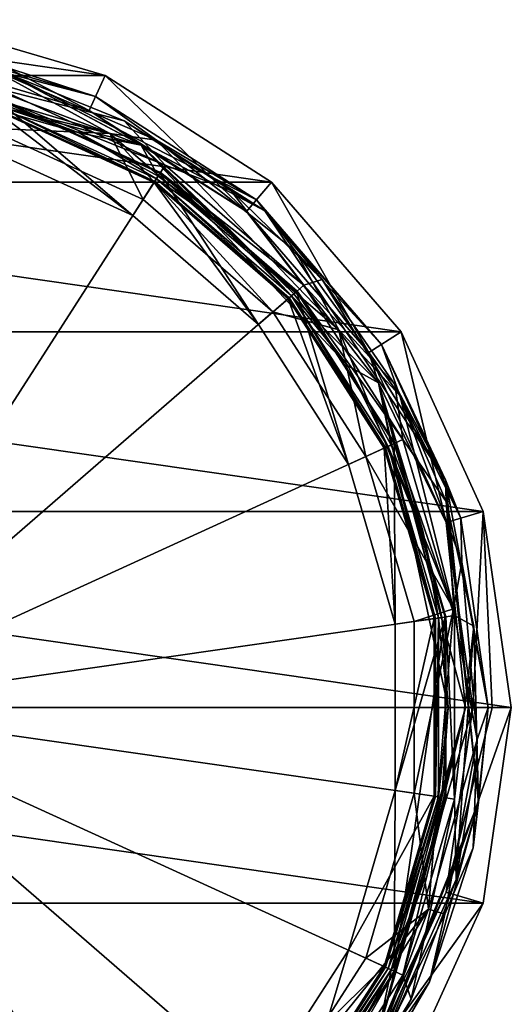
# Model space of a CAD drawing. Header units: metres. Extents: x -22 to 22, y -196 to 22.
# Tile 20 of 20: x 7 to 22, y -10 to 22. Entities that reach past the tile are written whole.
import ezdxf

# ---------------------------------------------------------------- set-up
doc = ezdxf.new("R2010")
doc.units = ezdxf.units.M
doc.layers.add('solid_509517', color=7, linetype='CONTINUOUS')

msp = doc.modelspace()

# ---------------------------------------------------------------- linework, layer by layer
at = {"layer": 'solid_509517'}
for points in [[(-9.346838, 20.466721), (-3.202083, 22.270983), (9.346838, 20.466721)], [(-3.202083, 22.270983), (3.202083, 22.270983), (9.346838, 20.466721)], [(3.024741, 21.037539, 256.203888), (8.829178, 19.333202, 256.203888), (3.202083, 22.270983)], [(8.829178, 19.333202, 256.203888), (9.346838, 20.466721), (3.202083, 22.270983)], [(9.496975, 18.587231, 295.708984), (5.709797, 20.642584, 294.356049), (0, 21.417706, 294.356049)], [(0, 20.872892, 295.708984), (9.496975, 18.587231, 295.708984), (0, 21.417706, 294.356049)], [(5.709797, 20.642584, 294.356049), (9.03408, 19.781876, 260.002869), (3.094938, 21.525764, 260.002869)], [(5.248318, 21.014824, 259.788879), (3.094938, 21.525764, 260.002869), (9.03408, 19.781876, 260.002869)], [(0, 21.01819, 256.767059), (10.509095, 18.202286, 256.767059), (3.024741, 21.037539, 256.203888)], [(0, 21.01819, 256.767059), (5.762526, 19.625355, 257), (8.496852, 18.605503, 257)], [(0, 21.01819, 256.767059), (8.496852, 18.605503, 257), (10.509095, 18.202286, 256.767059)], [(5.509067, 18.762157, 296.332214), (9.496975, 18.587231, 295.708984), (0, 20.872892, 295.708984)], [(10.509095, 18.202286, 256.767059), (8.829178, 19.333202, 256.203888), (3.024741, 21.037539, 256.203888)], [(5.248318, 21.014824, 259.788879), (9.03408, 19.781876, 260.002869), (14.241334, 16.435375, 260.002869)], [(5.248318, 21.014824, 259.788879), (14.241334, 16.435375, 260.002869), (14.512482, 16.079664, 259.788879)], [(6.12297, 20.554531, 259.700012), (5.248318, 21.014824, 259.788879), (14.512482, 16.079664, 259.788879)], [(-14.734366, 17.004366), (-9.346838, 20.466721), (14.734366, 17.004366)], [(-9.346838, 20.466721), (9.346838, 20.466721), (14.734366, 17.004366)], [(5.709797, 20.642584, 294.356049), (11.006312, 18.373327, 294.356049), (9.03408, 19.781876, 260.002869)], [(9.496975, 18.587231, 295.708984), (11.006312, 18.373327, 294.356049), (5.709797, 20.642584, 294.356049)], [(5.88146, 20.030441, 259.700012), (6.12297, 20.554531, 259.700012), (9.952501, 18.998085, 259.700012)], [(9.952501, 18.998085, 259.700012), (6.12297, 20.554531, 259.700012), (14.512482, 16.079664, 259.788879)], [(8.829178, 19.333202, 256.203888), (13.918326, 16.062605, 256.203888), (9.346838, 20.466721)], [(13.918326, 16.062605, 256.203888), (14.734366, 17.004366), (9.346838, 20.466721)], [(11.286448, 17.562069, 259.700012), (5.800222, 19.753742, 259.917297), (5.88146, 20.030441, 259.700012)], [(11.286448, 17.562069, 259.700012), (5.88146, 20.030441, 259.700012), (9.952501, 18.998085, 259.700012)], [(11.006312, 18.373327, 294.356049), (14.241334, 16.435375, 260.002869), (9.03408, 19.781876, 260.002869)], [(5.793309, 19.7302, 260.002869), (10.237212, 15.929413, 260.002869), (5.334699, 18.168316, 260.002869)], [(10.947976, 17.035383, 257.100006), (5.733257, 19.525682, 257), (5.705084, 19.429733, 257.100006)], [(5.733257, 19.525682, 257), (8.496852, 18.605503, 257), (5.762526, 19.625355, 257)], [(5.733257, 19.525682, 257), (11.002041, 17.119509, 257), (8.496852, 18.605503, 257)], [(10.947976, 17.035383, 257.100006), (11.002041, 17.119509, 257), (5.733257, 19.525682, 257)], [(5.800222, 19.753742, 259.917297), (11.130545, 17.319466, 259.917297), (5.793309, 19.7302, 260.002869)], [(5.793309, 19.7302, 260.002869), (11.117279, 17.298824, 260.002869), (10.237212, 15.929413, 260.002869)], [(11.130545, 17.319466, 259.917297), (11.117279, 17.298824, 260.002869), (5.793309, 19.7302, 260.002869)], [(11.286448, 17.562069, 259.700012), (11.130545, 17.319466, 259.917297), (5.800222, 19.753742, 259.917297)], [(5.694223, 19.392742, 257.432526), (5.334699, 18.168316, 260.002869), (10.237212, 15.929413, 260.002869)], [(5.705084, 19.429733, 257.23999), (5.694223, 19.392742, 257.432526), (10.927135, 17.002953, 257.432526)], [(10.927135, 17.002953, 257.432526), (5.694223, 19.392742, 257.432526), (10.237212, 15.929413, 260.002869)], [(5.705084, 19.429733, 257.23999), (10.927135, 17.002953, 257.432526), (10.947976, 17.035383, 257.23999)], [(5.705084, 19.429733, 257.100006), (5.705084, 19.429733, 257.23999), (10.947976, 17.035383, 257.23999)], [(10.947976, 17.035383, 257.100006), (5.705084, 19.429733, 257.100006), (10.947976, 17.035383, 257.23999)], [(10.509095, 18.202286, 256.767059), (13.918326, 16.062605, 256.203888), (8.829178, 19.333202, 256.203888)], [(13.412308, 16.735874, 259.700012), (9.952501, 18.998085, 259.700012), (14.512482, 16.079664, 259.788879)], [(11.286448, 17.562069, 259.700012), (9.952501, 18.998085, 259.700012), (13.412308, 16.735874, 259.700012)], [(0, 0, 297), (10.571821, 16.450075, 296.332214), (5.509067, 18.762157, 296.332214)], [(5.509067, 18.762157, 296.332214), (10.571821, 16.450075, 296.332214), (9.496975, 18.587231, 295.708984)], [(11.002041, 17.119509, 257), (11.058205, 17.2069, 257), (8.496852, 18.605503, 257)], [(10.509095, 18.202286, 256.767059), (8.496852, 18.605503, 257), (11.058205, 17.2069, 257)], [(9.496975, 18.587231, 295.708984), (16.914038, 12.230821, 295.708984), (11.006312, 18.373327, 294.356049)], [(14.77811, 12.805305, 296.332214), (16.914038, 12.230821, 295.708984), (9.496975, 18.587231, 295.708984)], [(10.571821, 16.450075, 296.332214), (14.77811, 12.805305, 296.332214), (9.496975, 18.587231, 295.708984)], [(10.509095, 18.202286, 256.767059), (11.058205, 17.2069, 257), (13.394446, 15.45801, 257)], [(10.509095, 18.202286, 256.767059), (13.394446, 15.45801, 257), (15.458016, 13.394439, 257)], [(10.509095, 18.202286, 256.767059), (15.458016, 13.394439, 257), (17.206903, 11.058198, 257)], [(10.509095, 18.202286, 256.767059), (17.206903, 11.058198, 257), (18.202286, 10.509095, 256.767059)], [(10.509095, 18.202286, 256.767059), (18.202286, 10.509095, 256.767059), (13.918326, 16.062605, 256.203888)], [(11.006312, 18.373327, 294.356049), (15.506177, 14.774185, 294.356049), (14.241334, 16.435375, 260.002869)], [(16.914038, 12.230821, 295.708984), (15.506177, 14.774185, 294.356049), (11.006312, 18.373327, 294.356049)], [(15.777075, 13.670919, 259.700012), (11.130545, 17.319466, 259.917297), (11.286448, 17.562069, 259.700012)], [(15.777075, 13.670919, 259.700012), (11.286448, 17.562069, 259.700012), (13.412308, 16.735874, 259.700012)], [(11.117279, 17.298824, 260.002869), (14.310368, 12.400004, 260.002869), (10.237212, 15.929413, 260.002869)], [(11.130545, 17.319466, 259.917297), (15.559136, 13.482068, 259.917297), (11.117279, 17.298824, 260.002869)], [(11.117279, 17.298824, 260.002869), (15.540593, 13.466001, 260.002869), (14.310368, 12.400004, 260.002869)], [(15.559136, 13.482068, 259.917297), (15.540593, 13.466001, 260.002869), (11.117279, 17.298824, 260.002869)], [(15.777075, 13.670919, 259.700012), (15.559136, 13.482068, 259.917297), (11.130545, 17.319466, 259.917297)], [(-18.928204, 12.164419), (-14.734366, 17.004366), (18.928204, 12.164419)], [(-14.734366, 17.004366), (14.734366, 17.004366), (18.928204, 12.164419)], [(10.927135, 17.002953, 257.432526), (10.237212, 15.929413, 260.002869), (14.310368, 12.400004, 260.002869)], [(10.947976, 17.035383, 257.23999), (10.927135, 17.002953, 257.432526), (15.274794, 13.235684, 257.432526)], [(15.274794, 13.235684, 257.432526), (10.927135, 17.002953, 257.432526), (14.310368, 12.400004, 260.002869)], [(15.303929, 13.26093, 257.100006), (11.002041, 17.119509, 257), (10.947976, 17.035383, 257.100006)], [(10.947976, 17.035383, 257.23999), (15.274794, 13.235684, 257.432526), (15.303929, 13.26093, 257.23999)], [(10.947976, 17.035383, 257.100006), (10.947976, 17.035383, 257.23999), (15.303929, 13.26093, 257.23999)], [(15.303929, 13.26093, 257.100006), (10.947976, 17.035383, 257.100006), (15.303929, 13.26093, 257.23999)], [(11.002041, 17.119509, 257), (13.394446, 15.45801, 257), (11.058205, 17.2069, 257)], [(11.002041, 17.119509, 257), (15.379504, 13.326416, 257), (13.394446, 15.45801, 257)], [(15.303929, 13.26093, 257.100006), (15.379504, 13.326416, 257), (11.002041, 17.119509, 257)], [(13.918326, 16.062605, 256.203888), (17.879894, 11.490711, 256.203888), (14.734366, 17.004366)], [(17.879894, 11.490711, 256.203888), (18.928204, 12.164419), (14.734366, 17.004366)], [(16.373856, 13.851943, 259.700012), (13.412308, 16.735874, 259.700012), (14.512482, 16.079664, 259.788879)], [(15.777075, 13.670919, 259.700012), (13.412308, 16.735874, 259.700012), (16.373856, 13.851943, 259.700012)], [(0, 0, 297), (14.77811, 12.805305, 296.332214), (10.571821, 16.450075, 296.332214)], [(15.506177, 14.774185, 294.356049), (18.29484, 11.75738, 260.002869), (14.241334, 16.435375, 260.002869)], [(14.512482, 16.079664, 259.788879), (14.241334, 16.435375, 260.002869), (18.29484, 11.75738, 260.002869)], [(18.202286, 10.509095, 256.767059), (17.879894, 11.490711, 256.203888), (13.918326, 16.062605, 256.203888)], [(14.512482, 16.079664, 259.788879), (18.29484, 11.75738, 260.002869), (20.368496, 7.368313, 259.788879)], [(16.373856, 13.851943, 259.700012), (14.512482, 16.079664, 259.788879), (20.368496, 7.368313, 259.788879)], [(15.379504, 13.326416, 257), (15.458016, 13.394439, 257), (13.394446, 15.45801, 257)], [(15.506177, 14.774185, 294.356049), (18.883684, 10.105669, 294.356049), (18.29484, 11.75738, 260.002869)], [(16.914038, 12.230821, 295.708984), (18.883684, 10.105669, 294.356049), (15.506177, 14.774185, 294.356049)], [(15.777075, 13.670919, 259.700012), (16.373856, 13.851943, 259.700012), (18.727131, 10.453424, 259.700012)], [(18.727131, 10.453424, 259.700012), (16.373856, 13.851943, 259.700012), (20.368496, 7.368313, 259.788879)], [(15.540593, 13.466001, 260.002869), (17.224182, 7.86602, 260.002869), (14.310368, 12.400004, 260.002869)], [(15.379504, 13.326416, 257), (17.206903, 11.058198, 257), (15.458016, 13.394439, 257)], [(15.559136, 13.482068, 259.917297), (18.727219, 8.552435, 259.917297), (15.540593, 13.466001, 260.002869)], [(15.540593, 13.466001, 260.002869), (18.704901, 8.542242, 260.002869), (17.224182, 7.86602, 260.002869)], [(18.727219, 8.552435, 259.917297), (18.704901, 8.542242, 260.002869), (15.540593, 13.466001, 260.002869)], [(18.989536, 8.672234, 259.700012), (15.559136, 13.482068, 259.917297), (15.777075, 13.670919, 259.700012)], [(18.989536, 8.672234, 259.700012), (18.727219, 8.552435, 259.917297), (15.559136, 13.482068, 259.917297)], [(18.989536, 8.672234, 259.700012), (15.777075, 13.670919, 259.700012), (18.727131, 10.453424, 259.700012)], [(15.274794, 13.235684, 257.432526), (14.310368, 12.400004, 260.002869), (17.224182, 7.86602, 260.002869)], [(15.303929, 13.26093, 257.23999), (15.274794, 13.235684, 257.432526), (18.384981, 8.396139, 257.432526)], [(18.384981, 8.396139, 257.432526), (15.274794, 13.235684, 257.432526), (17.224182, 7.86602, 260.002869)], [(18.420048, 8.412154, 257.100006), (15.379504, 13.326416, 257), (15.303929, 13.26093, 257.100006)], [(15.303929, 13.26093, 257.23999), (18.384981, 8.396139, 257.432526), (18.420048, 8.412154, 257.23999)], [(15.303929, 13.26093, 257.100006), (15.303929, 13.26093, 257.23999), (18.420048, 8.412154, 257.23999)], [(18.420048, 8.412154, 257.100006), (15.303929, 13.26093, 257.100006), (18.420048, 8.412154, 257.23999)], [(15.379504, 13.326416, 257), (18.511011, 8.453695, 257), (17.206903, 11.058198, 257)], [(18.420048, 8.412154, 257.100006), (18.511011, 8.453695, 257), (15.379504, 13.326416, 257)], [(0, 0, 297), (17.787163, 8.123125, 296.332214), (14.77811, 12.805305, 296.332214)], [(14.77811, 12.805305, 296.332214), (17.787163, 8.123125, 296.332214), (16.914038, 12.230821, 295.708984)], [(-21.588593, 6.338981), (-18.928204, 12.164419), (21.588593, 6.338981)], [(-18.928204, 12.164419), (18.928204, 12.164419), (21.588593, 6.338981)], [(16.914038, 12.230821, 295.708984), (20.626797, 3.195766, 295.708984), (18.883684, 10.105669, 294.356049)], [(17.787163, 8.123125, 296.332214), (20.626797, 3.195766, 295.708984), (16.914038, 12.230821, 295.708984)], [(17.879894, 11.490711, 256.203888), (20.392941, 5.987908, 256.203888), (18.928204, 12.164419)], [(20.392941, 5.987908, 256.203888), (21.588593, 6.338981), (18.928204, 12.164419)], [(18.202286, 10.509095, 256.767059), (20.392941, 5.987908, 256.203888), (17.879894, 11.490711, 256.203888)], [(18.883684, 10.105669, 294.356049), (20.866207, 6.126872, 260.002869), (18.29484, 11.75738, 260.002869)], [(20.368496, 7.368313, 259.788879), (18.29484, 11.75738, 260.002869), (20.866207, 6.126872, 260.002869)], [(18.511011, 8.453695, 257), (18.605509, 8.496842, 257), (17.206903, 11.058198, 257)], [(18.202286, 10.509095, 256.767059), (17.206903, 11.058198, 257), (18.605509, 8.496842, 257)], [(18.202286, 10.509095, 256.767059), (20.245691, 2.910881, 257), (20.453882, 0, 257)], [(18.202286, 10.509095, 256.767059), (20.453882, 0, 257), (21.01819, 0, 256.767059)], [(18.202286, 10.509095, 256.767059), (18.605509, 8.496842, 257), (19.625359, 5.762514, 257)], [(18.202286, 10.509095, 256.767059), (19.625359, 5.762514, 257), (20.245691, 2.910881, 257)], [(18.202286, 10.509095, 256.767059), (21.01819, 0, 256.767059), (20.392941, 5.987908, 256.203888)], [(20.384708, 6.666569, 259.700012), (18.727131, 10.453424, 259.700012), (20.368496, 7.368313, 259.788879)], [(18.989536, 8.672234, 259.700012), (18.727131, 10.453424, 259.700012), (20.384708, 6.666569, 259.700012)], [(18.883684, 10.105669, 294.356049), (20.894367, 4.705691, 294.356049), (20.866207, 6.126872, 260.002869)], [(20.626797, 3.195766, 295.708984), (20.894367, 4.705691, 294.356049), (18.883684, 10.105669, 294.356049)], [(20.663578, 2.970974, 259.700012), (18.727219, 8.552435, 259.917297), (18.989536, 8.672234, 259.700012)], [(20.663578, 2.970974, 259.700012), (18.989536, 8.672234, 259.700012), (20.384708, 6.666569, 259.700012)], [(18.704901, 8.542242, 260.002869), (18.742596, 2.694778, 260.002869), (17.224182, 7.86602, 260.002869)], [(18.384981, 8.396139, 257.432526), (17.224182, 7.86602, 260.002869), (18.742596, 2.694778, 260.002869)], [(18.420048, 8.412154, 257.23999), (18.384981, 8.396139, 257.432526), (20.005726, 2.876389, 257.432526)], [(20.005726, 2.876389, 257.432526), (18.384981, 8.396139, 257.432526), (18.742596, 2.694778, 260.002869)], [(20.043884, 2.881876, 257.100006), (18.511011, 8.453695, 257), (18.420048, 8.412154, 257.100006)], [(18.420048, 8.412154, 257.23999), (20.005726, 2.876389, 257.432526), (20.043884, 2.881876, 257.23999)], [(18.420048, 8.412154, 257.100006), (18.420048, 8.412154, 257.23999), (20.043884, 2.881876, 257.23999)], [(20.043884, 2.881876, 257.100006), (18.420048, 8.412154, 257.100006), (20.043884, 2.881876, 257.23999)], [(18.511011, 8.453695, 257), (19.625359, 5.762514, 257), (18.605509, 8.496842, 257)], [(18.511011, 8.453695, 257), (20.142866, 2.896107, 257), (19.625359, 5.762514, 257)], [(20.043884, 2.881876, 257.100006), (20.142866, 2.896107, 257), (18.511011, 8.453695, 257)], [(18.727219, 8.552435, 259.917297), (20.378136, 2.929933, 259.917297), (18.704901, 8.542242, 260.002869)], [(18.704901, 8.542242, 260.002869), (20.353848, 2.926441, 260.002869), (18.742596, 2.694778, 260.002869)], [(20.378136, 2.929933, 259.917297), (20.353848, 2.926441, 260.002869), (18.704901, 8.542242, 260.002869)], [(20.663578, 2.970974, 259.700012), (20.378136, 2.929933, 259.917297), (18.727219, 8.552435, 259.917297)], [(0, 0, 297), (19.355207, 2.782859, 296.332214), (17.787163, 8.123125, 296.332214)], [(17.787163, 8.123125, 296.332214), (19.355207, 2.782859, 296.332214), (20.626797, 3.195766, 295.708984)], [(20.368496, 7.368313, 259.788879), (20.866207, 6.126872, 260.002869), (21.747118, 0, 260.002869)], [(20.368496, 7.368313, 259.788879), (21.747118, 0, 260.002869), (21.441122, -3.073431, 259.788879)], [(20.384708, 6.666569, 259.700012), (20.368496, 7.368313, 259.788879), (21.441122, -3.073431, 259.788879)], [(21.285013, 2.632057, 259.700012), (20.384708, 6.666569, 259.700012), (21.441122, -3.073431, 259.788879)], [(20.663578, 2.970974, 259.700012), (20.384708, 6.666569, 259.700012), (21.285013, 2.632057, 259.700012)], [(-21.588593, 6.338981), (22.5, 0), (-22.5, 0)], [(-21.588593, 6.338981), (21.588593, 6.338981), (22.5, 0)], [(20.392941, 5.987908, 256.203888), (21.253872, 0, 256.203888), (21.588593, 6.338981)], [(20.894367, 4.705691, 294.356049), (21.747118, 0, 260.002869), (20.866207, 6.126872, 260.002869)], [(21.588593, 6.338981), (21.253872, 0, 256.203888), (21.876936, 0, 128.101944)], [(21.588593, 6.338981), (21.876936, 0, 128.101944), (22.5, 0)], [(20.142866, 2.896107, 257), (20.245691, 2.910881, 257), (19.625359, 5.762514, 257)], [(21.01819, 0, 256.767059), (21.253872, 0, 256.203888), (20.392941, 5.987908, 256.203888)], [(20.626797, 3.195766, 295.708984), (21.392687, -1.03489, 294.356049), (20.894367, 4.705691, 294.356049)], [(20.894367, 4.705691, 294.356049), (21.392687, -1.03489, 294.356049), (21.747118, 0, 260.002869)], [(19.355207, -2.782859, 296.332214), (19.822126, -6.539186, 295.708984), (20.626797, 3.195766, 295.708984)], [(19.355207, 2.782859, 296.332214), (19.355207, -2.782859, 296.332214), (20.626797, 3.195766, 295.708984)], [(20.626797, 3.195766, 295.708984), (19.822126, -6.539186, 295.708984), (21.392687, -1.03489, 294.356049)], [(20.353848, 2.926441, 260.002869), (18.704901, -8.542242, 260.002869), (18.742596, -2.694778, 260.002869)], [(20.353848, 2.926441, 260.002869), (20.353848, -2.926442, 260.002869), (18.704901, -8.542242, 260.002869)], [(20.353848, 2.926441, 260.002869), (18.742596, -2.694778, 260.002869), (18.742596, 2.694778, 260.002869)], [(20.005726, 2.876389, 257.432526), (18.742596, 2.694778, 260.002869), (18.742596, -2.694778, 260.002869)], [(20.005726, -2.876389, 257.432526), (20.005726, 2.876389, 257.432526), (18.742596, -2.694778, 260.002869)], [(20.043884, 2.881876, 257.23999), (20.005726, 2.876389, 257.432526), (20.005726, -2.876389, 257.432526)], [(20.043884, 2.881876, 257.23999), (20.005726, -2.876389, 257.432526), (20.043884, -2.881876, 257.23999)], [(20.043884, -2.881876, 257.100006), (20.142866, -2.896107, 257), (20.142866, 2.896107, 257)], [(20.043884, -2.881876, 257.100006), (20.142866, 2.896107, 257), (20.043884, 2.881876, 257.100006)], [(20.043884, 2.881876, 257.100006), (20.043884, 2.881876, 257.23999), (20.043884, -2.881876, 257.23999)], [(20.043884, -2.881876, 257.100006), (20.043884, 2.881876, 257.100006), (20.043884, -2.881876, 257.23999)], [(20.142866, 2.896107, 257), (20.453882, 0, 257), (20.245691, 2.910881, 257)], [(20.142866, 2.896107, 257), (20.142866, -2.896107, 257), (20.453882, 0, 257)], [(20.378136, 2.929933, 259.917297), (20.378136, -2.929933, 259.917297), (20.353848, 2.926441, 260.002869)], [(20.378136, -2.929933, 259.917297), (20.353848, -2.926442, 260.002869), (20.353848, 2.926441, 260.002869)], [(20.663578, -2.970974, 259.700012), (20.378136, 2.929933, 259.917297), (20.663578, 2.970974, 259.700012)], [(20.663578, -2.970974, 259.700012), (20.378136, -2.929933, 259.917297), (20.378136, 2.929933, 259.917297)], [(20.663578, -2.970974, 259.700012), (20.663578, 2.970974, 259.700012), (21.285013, 2.632057, 259.700012)], [(0, 0, 297), (19.355207, -2.782859, 296.332214), (19.355207, 2.782859, 296.332214)], [(20.663578, -2.970974, 259.700012), (21.285013, 2.632057, 259.700012), (20.709391, -5.576794, 259.700012)], [(20.709391, -5.576794, 259.700012), (21.285013, 2.632057, 259.700012), (21.394598, -1.500236, 259.700012)], [(21.394598, -1.500236, 259.700012), (21.285013, 2.632057, 259.700012), (21.441122, -3.073431, 259.788879)], [(-22.5, 0), (22.5, 0), (21.588593, -6.338981)], [(-22.5, 0), (21.588593, -6.338981), (-21.588593, -6.338981)], [(0, 0, 297), (5.509067, -18.762157, 296.332214), (10.571821, -16.450075, 296.332214)], [(0, 0, 297), (10.571821, -16.450075, 296.332214), (14.77811, -12.805305, 296.332214)], [(0, 0, 297), (14.77811, -12.805305, 296.332214), (17.787163, -8.123125, 296.332214)], [(0, 0, 297), (17.787163, -8.123125, 296.332214), (19.355207, -2.782859, 296.332214)], [(18.202286, -10.509095, 256.767059), (20.392941, -5.987908, 256.203888), (21.253872, 0, 256.203888)], [(18.202286, -10.509095, 256.767059), (21.253872, 0, 256.203888), (21.01819, 0, 256.767059)], [(20.142866, -2.896107, 257), (20.245691, -2.910881, 257), (20.453882, 0, 257)], [(21.01819, 0, 256.767059), (20.453882, 0, 257), (20.245691, -2.910881, 257)], [(20.392941, -5.987908, 256.203888), (21.876936, 0, 128.101944), (21.253872, 0, 256.203888)], [(20.392941, -5.987908, 256.203888), (22.5, 0), (21.876936, 0, 128.101944)], [(20.392941, -5.987908, 256.203888), (21.588593, -6.338981), (22.5, 0)], [(21.392687, -1.03489, 294.356049), (21.266554, -4.54652, 260.002869), (21.747118, 0, 260.002869)], [(21.441122, -3.073431, 259.788879), (21.747118, 0, 260.002869), (21.266554, -4.54652, 260.002869)], [(18.202286, -10.509095, 256.767059), (21.01819, 0, 256.767059), (18.605509, -8.496842, 257)], [(21.01819, 0, 256.767059), (19.625359, -5.762514, 257), (18.605509, -8.496842, 257)], [(21.01819, 0, 256.767059), (20.245691, -2.910881, 257), (19.625359, -5.762514, 257)], [(19.822126, -6.539186, 295.708984), (20.342579, -6.700565, 294.356049), (21.392687, -1.03489, 294.356049)], [(21.392687, -1.03489, 294.356049), (20.342579, -6.700565, 294.356049), (21.266554, -4.54652, 260.002869)], [(20.709391, -5.576794, 259.700012), (21.394598, -1.500236, 259.700012), (21.441122, -3.073431, 259.788879)], [(20.005726, -2.876389, 257.432526), (18.742596, -2.694778, 260.002869), (17.224182, -7.86602, 260.002869)], [(18.704901, -8.542242, 260.002869), (17.224182, -7.86602, 260.002869), (18.742596, -2.694778, 260.002869)], [(19.355207, -2.782859, 296.332214), (17.787163, -8.123125, 296.332214), (19.822126, -6.539186, 295.708984)], [(18.384981, -8.396139, 257.432526), (20.005726, -2.876389, 257.432526), (17.224182, -7.86602, 260.002869)], [(21.441122, -3.073431, 259.788879), (17.548532, -12.844693, 260.002869), (17.478434, -12.793385, 259.78891)], [(20.709391, -5.576794, 259.700012), (21.441122, -3.073431, 259.788879), (17.478434, -12.793385, 259.78891)], [(21.441122, -3.073431, 259.788879), (19.8461, -8.892103, 260.002869), (17.548532, -12.844693, 260.002869)], [(20.043884, -2.881876, 257.23999), (20.005726, -2.876389, 257.432526), (18.384981, -8.396139, 257.432526)], [(20.043884, -2.881876, 257.23999), (18.384981, -8.396139, 257.432526), (18.420048, -8.412154, 257.23999)], [(18.420048, -8.412154, 257.100006), (20.142866, -2.896107, 257), (20.043884, -2.881876, 257.100006)], [(20.043884, -2.881876, 257.100006), (20.043884, -2.881876, 257.23999), (18.420048, -8.412154, 257.23999)], [(18.420048, -8.412154, 257.100006), (20.043884, -2.881876, 257.100006), (18.420048, -8.412154, 257.23999)], [(18.420048, -8.412154, 257.100006), (18.511011, -8.453695, 257), (20.142866, -2.896107, 257)], [(20.142866, -2.896107, 257), (18.511011, -8.453695, 257), (20.245691, -2.910881, 257)], [(18.511011, -8.453695, 257), (19.625359, -5.762514, 257), (20.245691, -2.910881, 257)], [(18.727219, -8.552435, 259.917297), (18.704901, -8.542242, 260.002869), (20.353848, -2.926442, 260.002869)], [(20.378136, -2.929933, 259.917297), (18.727219, -8.552435, 259.917297), (20.353848, -2.926442, 260.002869)], [(18.989536, -8.672234, 259.700012), (18.727219, -8.552435, 259.917297), (20.378136, -2.929933, 259.917297)], [(18.989536, -8.672234, 259.700012), (20.378136, -2.929933, 259.917297), (20.663578, -2.970974, 259.700012)], [(18.989536, -8.672234, 259.700012), (20.663578, -2.970974, 259.700012), (19.254848, -9.44618, 259.700012)], [(20.663578, -2.970974, 259.700012), (20.709391, -5.576794, 259.700012), (19.254848, -9.44618, 259.700012)], [(21.441122, -3.073431, 259.788879), (21.266554, -4.54652, 260.002869), (19.8461, -8.892103, 260.002869)], [(20.342579, -6.700565, 294.356049), (19.8461, -8.892103, 260.002869), (21.266554, -4.54652, 260.002869)], [(19.254848, -9.44618, 259.700012), (20.709391, -5.576794, 259.700012), (17.478434, -12.793385, 259.78891)], [(20.392941, -5.987908, 256.203888), (17.879894, -11.490711, 256.203888), (21.588593, -6.338981)], [(18.202286, -10.509095, 256.767059), (17.879894, -11.490711, 256.203888), (20.392941, -5.987908, 256.203888)], [(18.511011, -8.453695, 257), (18.605509, -8.496842, 257), (19.625359, -5.762514, 257)], [(-21.588593, -6.338981), (21.588593, -6.338981), (18.928204, -12.164419)], [(-21.588593, -6.338981), (18.928204, -12.164419), (-18.928204, -12.164419)], [(17.879894, -11.490711, 256.203888), (18.928204, -12.164419), (21.588593, -6.338981)], [(19.822126, -6.539186, 295.708984), (14.676257, -14.842006, 295.708984), (17.820047, -11.881245, 294.356049)], [(14.77811, -12.805305, 296.332214), (14.676257, -14.842006, 295.708984), (19.822126, -6.539186, 295.708984)], [(17.787163, -8.123125, 296.332214), (14.77811, -12.805305, 296.332214), (19.822126, -6.539186, 295.708984)], [(19.822126, -6.539186, 295.708984), (17.820047, -11.881245, 294.356049), (20.342579, -6.700565, 294.356049)], [(20.342579, -6.700565, 294.356049), (17.820047, -11.881245, 294.356049), (19.8461, -8.892103, 260.002869)], [(18.384981, -8.396139, 257.432526), (17.224182, -7.86602, 260.002869), (14.310368, -12.400004, 260.002869)], [(15.540593, -13.466001, 260.002869), (14.310368, -12.400004, 260.002869), (17.224182, -7.86602, 260.002869)], [(18.704901, -8.542242, 260.002869), (15.540593, -13.466001, 260.002869), (17.224182, -7.86602, 260.002869)], [(15.274794, -13.235684, 257.432526), (18.384981, -8.396139, 257.432526), (14.310368, -12.400004, 260.002869)], [(18.420048, -8.412154, 257.23999), (18.384981, -8.396139, 257.432526), (15.274794, -13.235684, 257.432526)], [(18.420048, -8.412154, 257.23999), (15.274794, -13.235684, 257.432526), (15.303929, -13.26093, 257.23999)], [(15.303929, -13.26093, 257.100006), (18.511011, -8.453695, 257), (18.420048, -8.412154, 257.100006)], [(18.420048, -8.412154, 257.100006), (18.420048, -8.412154, 257.23999), (15.303929, -13.26093, 257.23999)], [(15.303929, -13.26093, 257.100006), (18.420048, -8.412154, 257.100006), (15.303929, -13.26093, 257.23999)], [(15.303929, -13.26093, 257.100006), (15.379504, -13.326416, 257), (18.511011, -8.453695, 257)], [(18.511011, -8.453695, 257), (15.379504, -13.326416, 257), (18.605509, -8.496842, 257)], [(15.379504, -13.326416, 257), (17.206903, -11.058198, 257), (18.605509, -8.496842, 257)], [(15.559136, -13.482068, 259.917297), (15.540593, -13.466001, 260.002869), (18.704901, -8.542242, 260.002869)], [(18.727219, -8.552435, 259.917297), (15.559136, -13.482068, 259.917297), (18.704901, -8.542242, 260.002869)], [(15.777075, -13.670919, 259.700012), (15.559136, -13.482068, 259.917297), (18.727219, -8.552435, 259.917297)], [(15.777075, -13.670919, 259.700012), (18.727219, -8.552435, 259.917297), (18.989536, -8.672234, 259.700012)], [(18.202286, -10.509095, 256.767059), (18.605509, -8.496842, 257), (17.206903, -11.058198, 257)], [(15.777075, -13.670919, 259.700012), (18.989536, -8.672234, 259.700012), (17.30685, -12.666881, 259.700012)], [(18.989536, -8.672234, 259.700012), (19.254848, -9.44618, 259.700012), (17.30685, -12.666881, 259.700012)], [(17.820047, -11.881245, 294.356049), (17.548532, -12.844693, 260.002869), (19.8461, -8.892103, 260.002869)], [(19.254848, -9.44618, 259.700012), (17.399591, -12.735675, 259.723114), (17.30685, -12.666881, 259.700012)], [(19.254848, -9.44618, 259.700012), (17.478434, -12.793385, 259.78891), (17.399591, -12.735675, 259.723114)]]:
    msp.add_3dface(points, dxfattribs=at)

doc.saveas('drawing.dxf')
